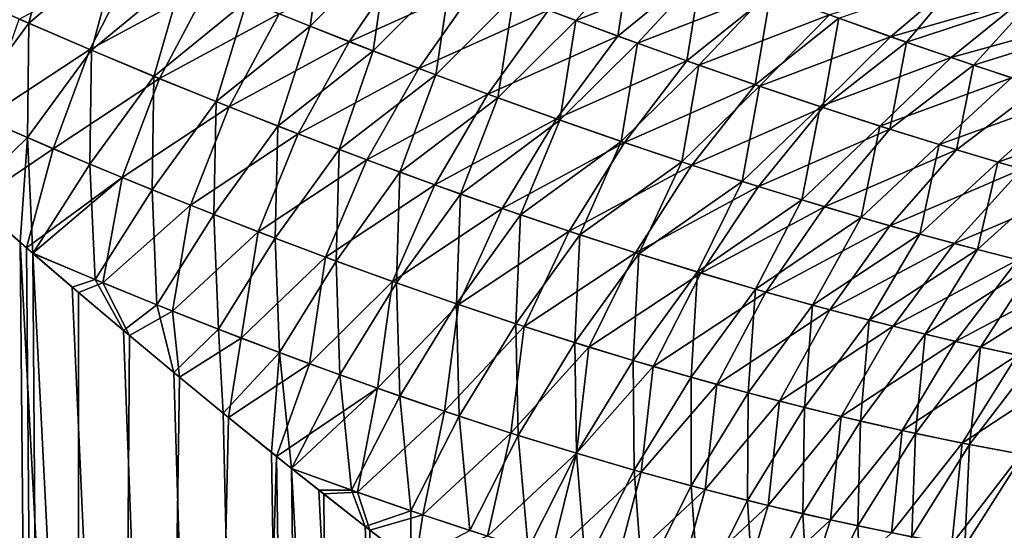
# Model space of a CAD drawing. Header units: millimetres. Extents: x -30 to 76, y -3 to 301.
# Tile 7 of 256: x 13.71 to 19.63, y 40.63 to 43.7. Entities that reach past the tile are written whole.
import ezdxf

# ---------------------------------------------------------------- set-up
doc = ezdxf.new("R2010")
doc.units = ezdxf.units.MM
doc.header["$LTSCALE"] = 81.481481
for name, color, linetype in [('15', 7, 'CONTINUOUS'), ('17', 7, 'CONTINUOUS'), ('3', 7, 'CONTINUOUS')]:
    doc.layers.add(name, color=color, linetype=linetype)

msp = doc.modelspace()

# ---------------------------------------------------------------- linework, layer by layer
at = {"layer": '15', "color": 7, "linetype": 'CONTINUOUS', "true_color": 0xaaaaaa}
for points in [[(17.3067, 43.5998, -18.4963), (16.8889, 43.7553, -18.7335), (17.3941, 44.1724, -18.8816), (17.3067, 43.5998, -18.4963)], [(17.8108, 44.0116, -18.656), (17.3067, 43.5998, -18.4963), (17.3941, 44.1724, -18.8816), (17.8108, 44.0116, -18.656)], [(14.128, 43.52, -19.7269), (13.7047, 43.7024, -19.9564), (14.4192, 44.0854, -19.7502), (14.128, 43.52, -19.7269)], [(14.8453, 43.9063, -19.5288), (14.128, 43.52, -19.7269), (14.4192, 44.0854, -19.7502), (14.8453, 43.9063, -19.5288)], [(15.6902, 43.566, -19.0697), (15.269, 43.7331, -19.3019), (16.0447, 44.0837, -19.1906), (15.6902, 43.566, -19.0697)], [(16.4681, 43.9166, -18.965), (15.6902, 43.566, -19.0697), (16.0447, 44.0837, -19.1906), (16.4681, 43.9166, -18.965)], [(17.7213, 43.4504, -18.2532), (17.3067, 43.5998, -18.4963), (17.8108, 44.0116, -18.656), (17.7213, 43.4504, -18.2532)], [(18.2247, 43.8564, -18.4242), (17.7213, 43.4504, -18.2532), (17.8108, 44.0116, -18.656), (18.2247, 43.8564, -18.4242)], [(19.0426, 43.5631, -17.9421), (18.6353, 43.7068, -18.1862), (19.378, 43.9631, -18.303), (19.0426, 43.5631, -17.9421)], [(19.7947, 43.8095, -18.0569), (19.0426, 43.5631, -17.9421), (19.378, 43.9631, -18.303), (19.7947, 43.8095, -18.0569)], [(14.5488, 43.3441, -19.4922), (14.128, 43.52, -19.7269), (14.8453, 43.9063, -19.5288), (14.5488, 43.3441, -19.4922)], [(15.269, 43.7331, -19.3019), (14.5488, 43.3441, -19.4922), (14.8453, 43.9063, -19.5288), (15.269, 43.7331, -19.3019)], [(16.1085, 43.4051, -18.8321), (15.6902, 43.566, -19.0697), (16.4681, 43.9166, -18.965), (16.1085, 43.4051, -18.8321)], [(16.8889, 43.7553, -18.7335), (16.1085, 43.4051, -18.8321), (16.4681, 43.9166, -18.965), (16.8889, 43.7553, -18.7335)], [(18.1325, 43.3072, -18.0042), (17.7213, 43.4504, -18.2532), (18.2247, 43.8564, -18.4242), (18.1325, 43.3072, -18.0042)], [(18.6353, 43.7068, -18.1862), (18.1325, 43.3072, -18.0042), (18.2247, 43.8564, -18.4242), (18.6353, 43.7068, -18.1862)], [(19.4461, 43.4254, -17.6917), (19.0426, 43.5631, -17.9421), (19.7947, 43.8095, -18.0569), (19.4461, 43.4254, -17.6917)], [(20.2076, 43.6621, -17.8036), (19.4461, 43.4254, -17.6917), (19.7947, 43.8095, -18.0569), (20.2076, 43.6621, -17.8036)], [(14.9671, 43.1747, -19.2524), (14.5488, 43.3441, -19.4922), (15.269, 43.7331, -19.3019), (14.9671, 43.1747, -19.2524)], [(15.6902, 43.566, -19.0697), (14.9671, 43.1747, -19.2524), (15.269, 43.7331, -19.3019), (15.6902, 43.566, -19.0697)], [(16.524, 43.2504, -18.5889), (16.1085, 43.4051, -18.8321), (16.8889, 43.7553, -18.7335), (16.524, 43.2504, -18.5889)], [(17.3067, 43.5998, -18.4963), (16.524, 43.2504, -18.5889), (16.8889, 43.7553, -18.7335), (17.3067, 43.5998, -18.4963)], [(14.128, 43.52, -19.7269), (13.4925, 43.1035, -19.9933), (13.7047, 43.7024, -19.9564), (14.128, 43.52, -19.7269)], [(18.54, 43.1705, -17.7494), (18.1325, 43.3072, -18.0042), (18.6353, 43.7068, -18.1862), (18.54, 43.1705, -17.7494)], [(19.0426, 43.5631, -17.9421), (18.54, 43.1705, -17.7494), (18.6353, 43.7068, -18.1862), (19.0426, 43.5631, -17.9421)], [(19.8457, 43.2942, -17.4351), (19.4461, 43.4254, -17.6917), (20.2076, 43.6621, -17.8036), (19.8457, 43.2942, -17.4351)], [(15.3825, 43.0118, -19.0074), (14.9671, 43.1747, -19.2524), (15.6902, 43.566, -19.0697), (15.3825, 43.0118, -19.0074)], [(16.1085, 43.4051, -18.8321), (15.3825, 43.0118, -19.0074), (15.6902, 43.566, -19.0697), (16.1085, 43.4051, -18.8321)], [(16.9363, 43.102, -18.3404), (16.524, 43.2504, -18.5889), (17.3067, 43.5998, -18.4963), (16.9363, 43.102, -18.3404)], [(17.7213, 43.4504, -18.2532), (16.9363, 43.102, -18.3404), (17.3067, 43.5998, -18.4963), (17.7213, 43.4504, -18.2532)], [(18.9436, 43.0403, -17.4888), (18.54, 43.1705, -17.7494), (19.0426, 43.5631, -17.9421), (18.9436, 43.0403, -17.4888)], [(19.4461, 43.4254, -17.6917), (18.9436, 43.0403, -17.4888), (19.0426, 43.5631, -17.9421), (19.4461, 43.4254, -17.6917)], [(13.9091, 42.9232, -19.7506), (13.4925, 43.1035, -19.9933), (14.128, 43.52, -19.7269), (13.9091, 42.9232, -19.7506)], [(14.5488, 43.3441, -19.4922), (13.9091, 42.9232, -19.7506), (14.128, 43.52, -19.7269), (14.5488, 43.3441, -19.4922)], [(17.3452, 42.96, -18.0863), (16.9363, 43.102, -18.3404), (17.7213, 43.4504, -18.2532), (17.3452, 42.96, -18.0863)], [(18.1325, 43.3072, -18.0042), (17.3452, 42.96, -18.0863), (17.7213, 43.4504, -18.2532), (18.1325, 43.3072, -18.0042)], [(15.795, 42.8555, -18.7572), (15.3825, 43.0118, -19.0074), (16.1085, 43.4051, -18.8321), (15.795, 42.8555, -18.7572)], [(16.524, 43.2504, -18.5889), (15.795, 42.8555, -18.7572), (16.1085, 43.4051, -18.8321), (16.524, 43.2504, -18.5889)], [(19.3429, 42.9169, -17.2223), (18.9436, 43.0403, -17.4888), (19.4461, 43.4254, -17.6917), (19.3429, 42.9169, -17.2223)], [(19.8457, 43.2942, -17.4351), (19.3429, 42.9169, -17.2223), (19.4461, 43.4254, -17.6917), (19.8457, 43.2942, -17.4351)], [(14.3231, 42.7498, -19.5028), (13.9091, 42.9232, -19.7506), (14.5488, 43.3441, -19.4922), (14.3231, 42.7498, -19.5028)], [(14.9671, 43.1747, -19.2524), (14.3231, 42.7498, -19.5028), (14.5488, 43.3441, -19.4922), (14.9671, 43.1747, -19.2524)], [(16.2044, 42.7058, -18.5018), (15.795, 42.8555, -18.7572), (16.524, 43.2504, -18.5889), (16.2044, 42.7058, -18.5018)], [(16.9363, 43.102, -18.3404), (16.2044, 42.7058, -18.5018), (16.524, 43.2504, -18.5889), (16.9363, 43.102, -18.3404)], [(17.7504, 42.8248, -17.8268), (17.3452, 42.96, -18.0863), (18.1325, 43.3072, -18.0042), (17.7504, 42.8248, -17.8268)], [(18.54, 43.1705, -17.7494), (17.7504, 42.8248, -17.8268), (18.1325, 43.3072, -18.0042), (18.54, 43.1705, -17.7494)], [(19.7376, 42.8007, -16.9499), (19.3429, 42.9169, -17.2223), (19.8457, 43.2942, -17.4351), (19.7376, 42.8007, -16.9499)], [(14.7342, 42.5833, -19.2501), (14.3231, 42.7498, -19.5028), (14.9671, 43.1747, -19.2524), (14.7342, 42.5833, -19.2501)], [(15.3825, 43.0118, -19.0074), (14.7342, 42.5833, -19.2501), (14.9671, 43.1747, -19.2524), (15.3825, 43.0118, -19.0074)], [(18.1518, 42.6963, -17.5618), (17.7504, 42.8248, -17.8268), (18.54, 43.1705, -17.7494), (18.1518, 42.6963, -17.5618)], [(18.9436, 43.0403, -17.4888), (18.1518, 42.6963, -17.5618), (18.54, 43.1705, -17.7494), (18.9436, 43.0403, -17.4888)], [(13.9091, 42.9232, -19.7506), (13.432, 42.6023, -20.0196), (13.4925, 43.1035, -19.9933), (13.9091, 42.9232, -19.7506)], [(16.6104, 42.5629, -18.2412), (16.2044, 42.7058, -18.5018), (16.9363, 43.102, -18.3404), (16.6104, 42.5629, -18.2412)], [(17.3452, 42.96, -18.0863), (16.6104, 42.5629, -18.2412), (16.9363, 43.102, -18.3404), (17.3452, 42.96, -18.0863)], [(18.5491, 42.5748, -17.2915), (18.1518, 42.6963, -17.5618), (18.9436, 43.0403, -17.4888), (18.5491, 42.5748, -17.2915)], [(19.3429, 42.9169, -17.2223), (18.5491, 42.5748, -17.2915), (18.9436, 43.0403, -17.4888), (19.3429, 42.9169, -17.2223)], [(15.1424, 42.4236, -18.9924), (14.7342, 42.5833, -19.2501), (15.3825, 43.0118, -19.0074), (15.1424, 42.4236, -18.9924)], [(15.795, 42.8555, -18.7572), (15.1424, 42.4236, -18.9924), (15.3825, 43.0118, -19.0074), (15.795, 42.8555, -18.7572)], [(17.0128, 42.4268, -17.9754), (16.6104, 42.5629, -18.2412), (17.3452, 42.96, -18.0863), (17.0128, 42.4268, -17.9754)], [(17.7504, 42.8248, -17.8268), (17.0128, 42.4268, -17.9754), (17.3452, 42.96, -18.0863), (17.7504, 42.8248, -17.8268)], [(13.7483, 42.3273, -19.8269), (13.432, 42.6023, -20.0196), (13.9091, 42.9232, -19.7506), (13.7483, 42.3273, -19.8269)], [(14.3231, 42.7498, -19.5028), (13.7483, 42.3273, -19.8269), (13.9091, 42.9232, -19.7506), (14.3231, 42.7498, -19.5028)], [(18.9418, 42.4606, -17.0158), (18.5491, 42.5748, -17.2915), (19.3429, 42.9169, -17.2223), (18.9418, 42.4606, -17.0158)], [(19.7376, 42.8007, -16.9499), (18.9418, 42.4606, -17.0158), (19.3429, 42.9169, -17.2223), (19.7376, 42.8007, -16.9499)], [(15.5474, 42.271, -18.7297), (15.1424, 42.4236, -18.9924), (15.795, 42.8555, -18.7572), (15.5474, 42.271, -18.7297)], [(16.2044, 42.7058, -18.5018), (15.5474, 42.271, -18.7297), (15.795, 42.8555, -18.7572), (16.2044, 42.7058, -18.5018)], [(17.4115, 42.2978, -17.7045), (17.0128, 42.4268, -17.9754), (17.7504, 42.8248, -17.8268), (17.4115, 42.2978, -17.7045)], [(18.1518, 42.6963, -17.5618), (17.4115, 42.2978, -17.7045), (17.7504, 42.8248, -17.8268), (18.1518, 42.6963, -17.5618)], [(19.3298, 42.3539, -16.7347), (18.9418, 42.4606, -17.0158), (19.7376, 42.8007, -16.9499), (19.3298, 42.3539, -16.7347)], [(20.1275, 42.6918, -16.6717), (19.3298, 42.3539, -16.7347), (19.7376, 42.8007, -16.9499), (20.1275, 42.6918, -16.6717)], [(13.7864, 42.2944, -19.8032), (13.7483, 42.3273, -19.8269), (14.3231, 42.7498, -19.5028), (13.7864, 42.2944, -19.8032)], [(14.2076, 42.1168, -19.5324), (13.7864, 42.2944, -19.8032), (14.3231, 42.7498, -19.5028), (14.2076, 42.1168, -19.5324)], [(14.7342, 42.5833, -19.2501), (14.2076, 42.1168, -19.5324), (14.3231, 42.7498, -19.5028), (14.7342, 42.5833, -19.2501)], [(15.9492, 42.1253, -18.462), (15.5474, 42.271, -18.7297), (16.2044, 42.7058, -18.5018), (15.9492, 42.1253, -18.462)], [(16.6104, 42.5629, -18.2412), (15.9492, 42.1253, -18.462), (16.2044, 42.7058, -18.5018), (16.6104, 42.5629, -18.2412)], [(17.806, 42.176, -17.4285), (17.4115, 42.2978, -17.7045), (18.1518, 42.6963, -17.5618), (17.806, 42.176, -17.4285)], [(18.5491, 42.5748, -17.2915), (17.806, 42.176, -17.4285), (18.1518, 42.6963, -17.5618), (18.5491, 42.5748, -17.2915)], [(19.7128, 42.2548, -16.4484), (19.3298, 42.3539, -16.7347), (20.1275, 42.6918, -16.6717), (19.7128, 42.2548, -16.4484)], [(14.6257, 41.9468, -19.2563), (14.2076, 42.1168, -19.5324), (14.7342, 42.5833, -19.2501), (14.6257, 41.9468, -19.2563)], [(15.1424, 42.4236, -18.9924), (14.6257, 41.9468, -19.2563), (14.7342, 42.5833, -19.2501), (15.1424, 42.4236, -18.9924)], [(16.3474, 41.9867, -18.1893), (15.9492, 42.1253, -18.462), (16.6104, 42.5629, -18.2412), (16.3474, 41.9867, -18.1893)], [(17.0128, 42.4268, -17.9754), (16.3474, 41.9867, -18.1893), (16.6104, 42.5629, -18.2412), (17.0128, 42.4268, -17.9754)], [(18.1963, 42.0616, -17.1475), (17.806, 42.176, -17.4285), (18.5491, 42.5748, -17.2915), (18.1963, 42.0616, -17.1475)], [(18.9418, 42.4606, -17.0158), (18.1963, 42.0616, -17.1475), (18.5491, 42.5748, -17.2915), (18.9418, 42.4606, -17.0158)], [(15.0404, 41.7845, -18.9748), (14.6257, 41.9468, -19.2563), (15.1424, 42.4236, -18.9924), (15.0404, 41.7845, -18.9748)], [(15.5474, 42.271, -18.7297), (15.0404, 41.7845, -18.9748), (15.1424, 42.4236, -18.9924), (15.5474, 42.271, -18.7297)], [(16.7419, 41.8553, -17.9117), (16.3474, 41.9867, -18.1893), (17.0128, 42.4268, -17.9754), (16.7419, 41.8553, -17.9117)], [(17.4115, 42.2978, -17.7045), (16.7419, 41.8553, -17.9117), (17.0128, 42.4268, -17.9754), (17.4115, 42.2978, -17.7045)], [(18.5819, 41.9549, -16.8615), (18.1963, 42.0616, -17.1475), (18.9418, 42.4606, -17.0158), (18.5819, 41.9549, -16.8615)], [(19.3298, 42.3539, -16.7347), (18.5819, 41.9549, -16.8615), (18.9418, 42.4606, -17.0158), (19.3298, 42.3539, -16.7347)], [(18.9626, 41.856, -16.5706), (18.5819, 41.9549, -16.8615), (19.3298, 42.3539, -16.7347), (18.9626, 41.856, -16.5706)], [(19.7128, 42.2548, -16.4484), (18.9626, 41.856, -16.5706), (19.3298, 42.3539, -16.7347), (19.7128, 42.2548, -16.4484)], [(14.0605, 42.0598, -19.6297), (13.7864, 42.2944, -19.8032), (14.2076, 42.1168, -19.5324), (14.0605, 42.0598, -19.6297)], [(15.4515, 41.63, -18.6882), (15.0404, 41.7845, -18.9748), (15.5474, 42.271, -18.7297), (15.4515, 41.63, -18.6882)], [(15.9492, 42.1253, -18.462), (15.4515, 41.63, -18.6882), (15.5474, 42.271, -18.7297), (15.9492, 42.1253, -18.462)], [(17.1325, 41.7314, -17.6292), (16.7419, 41.8553, -17.9117), (17.4115, 42.2978, -17.7045), (17.1325, 41.7314, -17.6292)], [(17.806, 42.176, -17.4285), (17.1325, 41.7314, -17.6292), (17.4115, 42.2978, -17.7045), (17.806, 42.176, -17.4285)], [(19.338, 41.765, -16.2749), (18.9626, 41.856, -16.5706), (19.7128, 42.2548, -16.4484), (19.338, 41.765, -16.2749)], [(20.0903, 42.1637, -16.1569), (19.338, 41.765, -16.2749), (19.7128, 42.2548, -16.4484), (20.0903, 42.1637, -16.1569)], [(15.859, 41.4834, -18.3963), (15.4515, 41.63, -18.6882), (15.9492, 42.1253, -18.462), (15.859, 41.4834, -18.3963)], [(16.3474, 41.9867, -18.1893), (15.859, 41.4834, -18.3963), (15.9492, 42.1253, -18.462), (16.3474, 41.9867, -18.1893)], [(17.5189, 41.6151, -17.3419), (17.1325, 41.7314, -17.6292), (17.806, 42.176, -17.4285), (17.5189, 41.6151, -17.3419)], [(18.1963, 42.0616, -17.1475), (17.5189, 41.6151, -17.3419), (17.806, 42.176, -17.4285), (18.1963, 42.0616, -17.1475)], [(19.7079, 41.6824, -15.9744), (19.338, 41.765, -16.2749), (20.0903, 42.1637, -16.1569), (19.7079, 41.6824, -15.9744)], [(14.3672, 41.8007, -19.4291), (14.0605, 42.0598, -19.6297), (14.2076, 42.1168, -19.5324), (14.3672, 41.8007, -19.4291)], [(14.6257, 41.9468, -19.2563), (14.3672, 41.8007, -19.4291), (14.2076, 42.1168, -19.5324), (14.6257, 41.9468, -19.2563)], [(17.9008, 41.5064, -17.0499), (17.5189, 41.6151, -17.3419), (18.1963, 42.0616, -17.1475), (17.9008, 41.5064, -17.0499)], [(18.5819, 41.9549, -16.8615), (17.9008, 41.5064, -17.0499), (18.1963, 42.0616, -17.1475), (18.5819, 41.9549, -16.8615)], [(14.6683, 41.55, -19.2252), (14.3672, 41.8007, -19.4291), (14.6257, 41.9468, -19.2563), (14.6683, 41.55, -19.2252)], [(15.0404, 41.7845, -18.9748), (14.6683, 41.55, -19.2252), (14.6257, 41.9468, -19.2563), (15.0404, 41.7845, -18.9748)], [(16.2624, 41.3449, -18.0992), (15.859, 41.4834, -18.3963), (16.3474, 41.9867, -18.1893), (16.2624, 41.3449, -18.0992)], [(16.7419, 41.8553, -17.9117), (16.2624, 41.3449, -18.0992), (16.3474, 41.9867, -18.1893), (16.7419, 41.8553, -17.9117)], [(18.278, 41.4058, -16.7532), (17.9008, 41.5064, -17.0499), (18.5819, 41.9549, -16.8615), (18.278, 41.4058, -16.7532)], [(18.9626, 41.856, -16.5706), (18.278, 41.4058, -16.7532), (18.5819, 41.9549, -16.8615), (18.9626, 41.856, -16.5706)], [(16.6617, 41.2145, -17.7971), (16.2624, 41.3449, -18.0992), (16.7419, 41.8553, -17.9117), (16.6617, 41.2145, -17.7971)], [(17.1325, 41.7314, -17.6292), (16.6617, 41.2145, -17.7971), (16.7419, 41.8553, -17.9117), (17.1325, 41.7314, -17.6292)], [(18.6501, 41.3132, -16.452), (18.278, 41.4058, -16.7532), (18.9626, 41.856, -16.5706), (18.6501, 41.3132, -16.452)], [(19.338, 41.765, -16.2749), (18.6501, 41.3132, -16.452), (18.9626, 41.856, -16.5706), (19.338, 41.765, -16.2749)], [(14.9636, 41.3078, -19.0184), (14.6683, 41.55, -19.2252), (15.0404, 41.7845, -18.9748), (14.9636, 41.3078, -19.0184)], [(15.4515, 41.63, -18.6882), (14.9636, 41.3078, -19.0184), (15.0404, 41.7845, -18.9748), (15.4515, 41.63, -18.6882)], [(17.0566, 41.0925, -17.4899), (16.6617, 41.2145, -17.7971), (17.1325, 41.7314, -17.6292), (17.0566, 41.0925, -17.4899)], [(17.5189, 41.6151, -17.3419), (17.0566, 41.0925, -17.4899), (17.1325, 41.7314, -17.6292), (17.5189, 41.6151, -17.3419)], [(19.0169, 41.229, -16.1463), (18.6501, 41.3132, -16.452), (19.338, 41.765, -16.2749), (19.0169, 41.229, -16.1463)], [(19.7079, 41.6824, -15.9744), (19.0169, 41.229, -16.1463), (19.338, 41.765, -16.2749), (19.7079, 41.6824, -15.9744)], [(19.378, 41.1534, -15.8363), (19.0169, 41.229, -16.1463), (19.7079, 41.6824, -15.9744), (19.378, 41.1534, -15.8363)], [(20.0719, 41.6082, -15.6694), (19.378, 41.1534, -15.8363), (19.7079, 41.6824, -15.9744), (20.0719, 41.6082, -15.6694)], [(15.253, 41.0741, -18.8089), (14.9636, 41.3078, -19.0184), (15.4515, 41.63, -18.6882), (15.253, 41.0741, -18.8089)], [(15.859, 41.4834, -18.3963), (15.253, 41.0741, -18.8089), (15.4515, 41.63, -18.6882), (15.859, 41.4834, -18.3963)], [(17.4466, 40.9791, -17.1778), (17.0566, 41.0925, -17.4899), (17.5189, 41.6151, -17.3419), (17.4466, 40.9791, -17.1778)], [(17.9008, 41.5064, -17.0499), (17.4466, 40.9791, -17.1778), (17.5189, 41.6151, -17.3419), (17.9008, 41.5064, -17.0499)], [(19.7332, 41.0865, -15.5221), (19.378, 41.1534, -15.8363), (20.0719, 41.6082, -15.6694), (19.7332, 41.0865, -15.5221)], [(15.3431, 41.0021, -18.7422), (15.253, 41.0741, -18.8089), (15.859, 41.4834, -18.3963), (15.3431, 41.0021, -18.7422)], [(15.7395, 40.8582, -18.4389), (15.3431, 41.0021, -18.7422), (15.859, 41.4834, -18.3963), (15.7395, 40.8582, -18.4389)], [(16.2624, 41.3449, -18.0992), (15.7395, 40.8582, -18.4389), (15.859, 41.4834, -18.3963), (16.2624, 41.3449, -18.0992)], [(17.8317, 40.8744, -16.8608), (17.4466, 40.9791, -17.1778), (17.9008, 41.5064, -17.0499), (17.8317, 40.8744, -16.8608)], [(18.278, 41.4058, -16.7532), (17.8317, 40.8744, -16.8608), (17.9008, 41.5064, -17.0499), (18.278, 41.4058, -16.7532)], [(18.2114, 40.7787, -16.5392), (17.8317, 40.8744, -16.8608), (18.278, 41.4058, -16.7532), (18.2114, 40.7787, -16.5392)], [(18.6501, 41.3132, -16.452), (18.2114, 40.7787, -16.5392), (18.278, 41.4058, -16.7532), (18.6501, 41.3132, -16.452)], [(16.1323, 40.7221, -18.1303), (15.7395, 40.8582, -18.4389), (16.2624, 41.3449, -18.0992), (16.1323, 40.7221, -18.1303)], [(16.6617, 41.2145, -17.7971), (16.1323, 40.7221, -18.1303), (16.2624, 41.3449, -18.0992), (16.6617, 41.2145, -17.7971)], [(18.5855, 40.6921, -16.213), (18.2114, 40.7787, -16.5392), (18.6501, 41.3132, -16.452), (18.5855, 40.6921, -16.213)], [(19.0169, 41.229, -16.1463), (18.5855, 40.6921, -16.213), (18.6501, 41.3132, -16.452), (19.0169, 41.229, -16.1463)], [(16.5208, 40.5944, -17.8167), (16.1323, 40.7221, -18.1303), (16.6617, 41.2145, -17.7971), (16.5208, 40.5944, -17.8167)], [(17.0566, 41.0925, -17.4899), (16.5208, 40.5944, -17.8167), (16.6617, 41.2145, -17.7971), (17.0566, 41.0925, -17.4899)], [(18.9535, 40.615, -15.8824), (18.5855, 40.6921, -16.213), (19.0169, 41.229, -16.1463), (18.9535, 40.615, -15.8824)], [(19.378, 41.1534, -15.8363), (18.9535, 40.615, -15.8824), (19.0169, 41.229, -16.1463), (19.378, 41.1534, -15.8363)], [(19.3153, 40.5474, -15.5475), (18.9535, 40.615, -15.8824), (19.378, 41.1534, -15.8363), (19.3153, 40.5474, -15.5475)], [(19.7332, 41.0865, -15.5221), (19.3153, 40.5474, -15.5475), (19.378, 41.1534, -15.8363), (19.7332, 41.0865, -15.5221)], [(16.9048, 40.4754, -17.4982), (16.5208, 40.5944, -17.8167), (17.0566, 41.0925, -17.4899), (16.9048, 40.4754, -17.4982)], [(17.4466, 40.9791, -17.1778), (16.9048, 40.4754, -17.4982), (17.0566, 41.0925, -17.4899), (17.4466, 40.9791, -17.1778)], [(19.6704, 40.4897, -15.2086), (19.3153, 40.5474, -15.5475), (19.7332, 41.0865, -15.5221), (19.6704, 40.4897, -15.2086)], [(15.5366, 40.8487, -18.5968), (15.3431, 41.0021, -18.7422), (15.7395, 40.8582, -18.4389), (15.5366, 40.8487, -18.5968)], [(17.2841, 40.3651, -17.175), (16.9048, 40.4754, -17.4982), (17.4466, 40.9791, -17.1778), (17.2841, 40.3651, -17.175)], [(17.8317, 40.8744, -16.8608), (17.2841, 40.3651, -17.175), (17.4466, 40.9791, -17.1778), (17.8317, 40.8744, -16.8608)], [(15.8143, 40.6314, -18.3825), (15.5366, 40.8487, -18.5968), (15.7395, 40.8582, -18.4389), (15.8143, 40.6314, -18.3825)], [(16.1323, 40.7221, -18.1303), (15.8143, 40.6314, -18.3825), (15.7395, 40.8582, -18.4389), (16.1323, 40.7221, -18.1303)], [(17.6582, 40.2638, -16.8471), (17.2841, 40.3651, -17.175), (17.8317, 40.8744, -16.8608), (17.6582, 40.2638, -16.8471)], [(18.2114, 40.7787, -16.5392), (17.6582, 40.2638, -16.8471), (17.8317, 40.8744, -16.8608), (18.2114, 40.7787, -16.5392)], [(18.0271, 40.1716, -16.5147), (17.6582, 40.2638, -16.8471), (18.2114, 40.7787, -16.5392), (18.0271, 40.1716, -16.5147)], [(18.5855, 40.6921, -16.213), (18.0271, 40.1716, -16.5147), (18.2114, 40.7787, -16.5392), (18.5855, 40.6921, -16.213)], [(16.0862, 40.4223, -18.1659), (15.8143, 40.6314, -18.3825), (16.1323, 40.7221, -18.1303), (16.0862, 40.4223, -18.1659)], [(16.5208, 40.5944, -17.8167), (16.0862, 40.4223, -18.1659), (16.1323, 40.7221, -18.1303), (16.5208, 40.5944, -17.8167)], [(18.3902, 40.0888, -16.178), (18.0271, 40.1716, -16.5147), (18.5855, 40.6921, -16.213), (18.3902, 40.0888, -16.178)], [(18.9535, 40.615, -15.8824), (18.3902, 40.0888, -16.178), (18.5855, 40.6921, -16.213), (18.9535, 40.615, -15.8824)]]:
    msp.add_3dface(points, dxfattribs=at)
at = {"layer": '17', "color": 7, "linetype": 'CONTINUOUS', "true_color": 0xaaaaaa}
for points in [[(13.7621, 43.6774, 19.9257), (13.9177, 44.3029, 20.0026), (13.3829, 43.8448, 20.1266), (13.7621, 43.6774, 19.9257)], [(14.3046, 44.1345, 19.8087), (13.9177, 44.3029, 20.0026), (13.7621, 43.6774, 19.9257), (14.3046, 44.1345, 19.8087)], [(15.4543, 43.659, 19.2006), (15.5445, 44.287, 19.4482), (15.073, 43.8126, 19.4077), (15.4543, 43.659, 19.2006)], [(15.9246, 44.1319, 19.2533), (15.5445, 44.287, 19.4482), (15.4543, 43.659, 19.2006), (15.9246, 44.1319, 19.2533)], [(17.0528, 43.6937, 18.6413), (17.46, 44.1467, 18.8464), (16.6789, 43.8351, 18.8499), (17.0528, 43.6937, 18.6413)], [(17.8356, 44.0022, 18.6423), (17.46, 44.1467, 18.8464), (17.0528, 43.6937, 18.6413), (17.8356, 44.0022, 18.6423)], [(14.1394, 43.5152, 19.7206), (14.3046, 44.1345, 19.8087), (13.7621, 43.6774, 19.9257), (14.1394, 43.5152, 19.7206)], [(14.6897, 43.9711, 19.6104), (14.3046, 44.1345, 19.8087), (14.1394, 43.5152, 19.7206), (14.6897, 43.9711, 19.6104)], [(15.8334, 43.5104, 18.9892), (15.9246, 44.1319, 19.2533), (15.4543, 43.659, 19.2006), (15.8334, 43.5104, 18.9892)], [(16.3028, 43.9812, 19.0539), (15.9246, 44.1319, 19.2533), (15.8334, 43.5104, 18.9892), (16.3028, 43.9812, 19.0539)], [(14.5149, 43.3581, 19.5114), (14.6897, 43.9711, 19.6104), (14.1394, 43.5152, 19.7206), (14.5149, 43.3581, 19.5114)], [(15.073, 43.8126, 19.4077), (14.6897, 43.9711, 19.6104), (14.5149, 43.3581, 19.5114), (15.073, 43.8126, 19.4077)], [(16.2102, 43.3667, 18.7732), (16.3028, 43.9812, 19.0539), (15.8334, 43.5104, 18.9892), (16.2102, 43.3667, 18.7732)], [(16.6789, 43.8351, 18.8499), (16.3028, 43.9812, 19.0539), (16.2102, 43.3667, 18.7732), (16.6789, 43.8351, 18.8499)], [(17.4243, 43.5569, 18.4281), (17.8356, 44.0022, 18.6423), (17.0528, 43.6937, 18.6413), (17.4243, 43.5569, 18.4281)], [(18.2088, 43.8622, 18.4332), (17.8356, 44.0022, 18.6423), (17.4243, 43.5569, 18.4281), (18.2088, 43.8622, 18.4332)], [(18.9474, 43.5962, 17.9999), (19.378, 43.9631, 18.303), (18.5795, 43.7268, 18.2191), (18.9474, 43.5962, 17.9999)], [(19.7485, 43.8263, 18.0846), (19.378, 43.9631, 18.303), (18.9474, 43.5962, 17.9999), (19.7485, 43.8263, 18.0846)], [(13.7621, 43.6774, 19.9257), (13.3829, 43.8448, 20.1266), (13.3748, 43.1554, 20.0607), (13.7621, 43.6774, 19.9257)], [(17.7931, 43.425, 18.2102), (18.2088, 43.8622, 18.4332), (17.4243, 43.5569, 18.4281), (17.7931, 43.425, 18.2102)], [(18.5795, 43.7268, 18.2191), (18.2088, 43.8622, 18.4332), (17.7931, 43.425, 18.2102), (18.5795, 43.7268, 18.2191)], [(14.8882, 43.2062, 19.2981), (15.073, 43.8126, 19.4077), (14.5149, 43.3581, 19.5114), (14.8882, 43.2062, 19.2981)], [(15.4543, 43.659, 19.2006), (15.073, 43.8126, 19.4077), (14.8882, 43.2062, 19.2981), (15.4543, 43.659, 19.2006)], [(16.5846, 43.2282, 18.5529), (16.6789, 43.8351, 18.8499), (16.2102, 43.3667, 18.7732), (16.5846, 43.2282, 18.5529)], [(17.0528, 43.6937, 18.6413), (16.6789, 43.8351, 18.8499), (16.5846, 43.2282, 18.5529), (17.0528, 43.6937, 18.6413)], [(19.3123, 43.4705, 17.7757), (19.7485, 43.8263, 18.0846), (18.9474, 43.5962, 17.9999), (19.3123, 43.4705, 17.7757)], [(20.1161, 43.6943, 17.8605), (19.7485, 43.8263, 18.0846), (19.3123, 43.4705, 17.7757), (20.1161, 43.6943, 17.8605)], [(18.1593, 43.2981, 17.9877), (18.5795, 43.7268, 18.2191), (17.7931, 43.425, 18.2102), (18.1593, 43.2981, 17.9877)], [(18.9474, 43.5962, 17.9999), (18.5795, 43.7268, 18.2191), (18.1593, 43.2981, 17.9877), (18.9474, 43.5962, 17.9999)], [(13.7532, 42.99, 19.8422), (13.7621, 43.6774, 19.9257), (13.3748, 43.1554, 20.0607), (13.7532, 42.99, 19.8422)], [(14.1394, 43.5152, 19.7206), (13.7621, 43.6774, 19.9257), (13.7532, 42.99, 19.8422), (14.1394, 43.5152, 19.7206)], [(16.9563, 43.0949, 18.328), (17.0528, 43.6937, 18.6413), (16.5846, 43.2282, 18.5529), (16.9563, 43.0949, 18.328)], [(17.4243, 43.5569, 18.4281), (17.0528, 43.6937, 18.6413), (16.9563, 43.0949, 18.328), (17.4243, 43.5569, 18.4281)], [(19.6741, 43.3499, 17.5463), (20.1161, 43.6943, 17.8605), (19.3123, 43.4705, 17.7757), (19.6741, 43.3499, 17.5463)], [(15.2594, 43.0595, 19.0807), (15.4543, 43.659, 19.2006), (14.8882, 43.2062, 19.2981), (15.2594, 43.0595, 19.0807)], [(15.8334, 43.5104, 18.9892), (15.4543, 43.659, 19.2006), (15.2594, 43.0595, 19.0807), (15.8334, 43.5104, 18.9892)], [(17.3254, 42.9668, 18.0988), (17.4243, 43.5569, 18.4281), (16.9563, 43.0949, 18.328), (17.3254, 42.9668, 18.0988)], [(17.7931, 43.425, 18.2102), (17.4243, 43.5569, 18.4281), (17.3254, 42.9668, 18.0988), (17.7931, 43.425, 18.2102)], [(18.5225, 43.1762, 17.7605), (18.9474, 43.5962, 17.9999), (18.1593, 43.2981, 17.9877), (18.5225, 43.1762, 17.7605)], [(19.3123, 43.4705, 17.7757), (18.9474, 43.5962, 17.9999), (18.5225, 43.1762, 17.7605), (19.3123, 43.4705, 17.7757)], [(14.1294, 42.8302, 19.6196), (14.1394, 43.5152, 19.7206), (13.7532, 42.99, 19.8422), (14.1294, 42.8302, 19.6196)], [(14.5149, 43.3581, 19.5114), (14.1394, 43.5152, 19.7206), (14.1294, 42.8302, 19.6196), (14.5149, 43.3581, 19.5114)], [(15.6283, 42.918, 18.8592), (15.8334, 43.5104, 18.9892), (15.2594, 43.0595, 19.0807), (15.6283, 42.918, 18.8592)], [(16.2102, 43.3667, 18.7732), (15.8334, 43.5104, 18.9892), (15.6283, 42.918, 18.8592), (16.2102, 43.3667, 18.7732)], [(18.8825, 43.0596, 17.5287), (19.3123, 43.4705, 17.7757), (18.5225, 43.1762, 17.7605), (18.8825, 43.0596, 17.5287)], [(19.6741, 43.3499, 17.5463), (19.3123, 43.4705, 17.7757), (18.8825, 43.0596, 17.5287), (19.6741, 43.3499, 17.5463)], [(17.6914, 42.8441, 17.865), (17.7931, 43.425, 18.2102), (17.3254, 42.9668, 18.0988), (17.6914, 42.8441, 17.865)], [(18.1593, 43.2981, 17.9877), (17.7931, 43.425, 18.2102), (17.6914, 42.8441, 17.865), (18.1593, 43.2981, 17.9877)], [(14.5033, 42.6761, 19.3929), (14.5149, 43.3581, 19.5114), (14.1294, 42.8302, 19.6196), (14.5033, 42.6761, 19.3929)], [(14.8882, 43.2062, 19.2981), (14.5149, 43.3581, 19.5114), (14.5033, 42.6761, 19.3929), (14.8882, 43.2062, 19.2981)], [(15.9947, 42.7818, 18.6335), (16.2102, 43.3667, 18.7732), (15.6283, 42.918, 18.8592), (15.9947, 42.7818, 18.6335)], [(16.5846, 43.2282, 18.5529), (16.2102, 43.3667, 18.7732), (15.9947, 42.7818, 18.6335), (16.5846, 43.2282, 18.5529)], [(19.2392, 42.9484, 17.2923), (19.6741, 43.3499, 17.5463), (18.8825, 43.0596, 17.5287), (19.2392, 42.9484, 17.2923)], [(20.0325, 43.2346, 17.3119), (19.6741, 43.3499, 17.5463), (19.2392, 42.9484, 17.2923), (20.0325, 43.2346, 17.3119)], [(18.0544, 42.727, 17.6269), (18.1593, 43.2981, 17.9877), (17.6914, 42.8441, 17.865), (18.0544, 42.727, 17.6269)], [(18.5225, 43.1762, 17.7605), (18.1593, 43.2981, 17.9877), (18.0544, 42.727, 17.6269), (18.5225, 43.1762, 17.7605)], [(14.8749, 42.5276, 19.1621), (14.8882, 43.2062, 19.2981), (14.5033, 42.6761, 19.3929), (14.8749, 42.5276, 19.1621)], [(15.2594, 43.0595, 19.0807), (14.8882, 43.2062, 19.2981), (14.8749, 42.5276, 19.1621), (15.2594, 43.0595, 19.0807)], [(16.3585, 42.6509, 18.4037), (16.5846, 43.2282, 18.5529), (15.9947, 42.7818, 18.6335), (16.3585, 42.6509, 18.4037)], [(16.9563, 43.0949, 18.328), (16.5846, 43.2282, 18.5529), (16.3585, 42.6509, 18.4037), (16.9563, 43.0949, 18.328)], [(19.5924, 42.8428, 17.0512), (20.0325, 43.2346, 17.3119), (19.2392, 42.9484, 17.2923), (19.5924, 42.8428, 17.0512)], [(20.3873, 43.1247, 17.0724), (20.0325, 43.2346, 17.3119), (19.5924, 42.8428, 17.0512), (20.3873, 43.1247, 17.0724)], [(13.3911, 42.6382, 20.044), (13.7532, 42.99, 19.8422), (13.3748, 43.1554, 20.0607), (13.3911, 42.6382, 20.044)], [(18.414, 42.6155, 17.3843), (18.5225, 43.1762, 17.7605), (18.0544, 42.727, 17.6269), (18.414, 42.6155, 17.3843)], [(18.8825, 43.0596, 17.5287), (18.5225, 43.1762, 17.7605), (18.414, 42.6155, 17.3843), (18.8825, 43.0596, 17.5287)], [(16.7196, 42.5254, 18.1698), (16.9563, 43.0949, 18.328), (16.3585, 42.6509, 18.4037), (16.7196, 42.5254, 18.1698)], [(17.3254, 42.9668, 18.0988), (16.9563, 43.0949, 18.328), (16.7196, 42.5254, 18.1698), (17.3254, 42.9668, 18.0988)], [(19.9417, 42.7429, 16.8054), (20.3873, 43.1247, 17.0724), (19.5924, 42.8428, 17.0512), (19.9417, 42.7429, 16.8054)], [(15.244, 42.3848, 18.9272), (15.2594, 43.0595, 19.0807), (14.8749, 42.5276, 19.1621), (15.244, 42.3848, 18.9272)], [(15.6283, 42.918, 18.8592), (15.2594, 43.0595, 19.0807), (15.244, 42.3848, 18.9272), (15.6283, 42.918, 18.8592)], [(18.77, 42.5098, 17.1374), (18.8825, 43.0596, 17.5287), (18.414, 42.6155, 17.3843), (18.77, 42.5098, 17.1374)], [(19.2392, 42.9484, 17.2923), (18.8825, 43.0596, 17.5287), (18.77, 42.5098, 17.1374), (19.2392, 42.9484, 17.2923)], [(13.3911, 42.6382, 20.044), (13.7092, 42.3611, 19.8511), (13.7532, 42.99, 19.8422), (13.3911, 42.6382, 20.044)], [(13.7092, 42.3611, 19.8511), (13.7866, 42.2942, 19.8031), (13.7532, 42.99, 19.8422), (13.7092, 42.3611, 19.8511)], [(13.7866, 42.2942, 19.8031), (14.1294, 42.8302, 19.6196), (13.7532, 42.99, 19.8422), (13.7866, 42.2942, 19.8031)], [(17.0778, 42.4054, 17.9318), (17.3254, 42.9668, 18.0988), (16.7196, 42.5254, 18.1698), (17.0778, 42.4054, 17.9318)], [(17.6914, 42.8441, 17.865), (17.3254, 42.9668, 18.0988), (17.0778, 42.4054, 17.9318), (17.6914, 42.8441, 17.865)], [(15.6105, 42.2477, 18.6882), (15.6283, 42.918, 18.8592), (15.244, 42.3848, 18.9272), (15.6105, 42.2477, 18.6882)], [(15.9947, 42.7818, 18.6335), (15.6283, 42.918, 18.8592), (15.6105, 42.2477, 18.6882), (15.9947, 42.7818, 18.6335)], [(19.1223, 42.4102, 16.8861), (19.2392, 42.9484, 17.2923), (18.77, 42.5098, 17.1374), (19.1223, 42.4102, 16.8861)], [(19.5924, 42.8428, 17.0512), (19.2392, 42.9484, 17.2923), (19.1223, 42.4102, 16.8861), (19.5924, 42.8428, 17.0512)], [(17.433, 42.291, 17.6897), (17.6914, 42.8441, 17.865), (17.0778, 42.4054, 17.9318), (17.433, 42.291, 17.6897)], [(18.0544, 42.727, 17.6269), (17.6914, 42.8441, 17.865), (17.433, 42.291, 17.6897), (18.0544, 42.727, 17.6269)], [(19.4706, 42.3167, 16.6306), (19.5924, 42.8428, 17.0512), (19.1223, 42.4102, 16.8861), (19.4706, 42.3167, 16.6306)], [(19.9417, 42.7429, 16.8054), (19.5924, 42.8428, 17.0512), (19.4706, 42.3167, 16.6306), (19.9417, 42.7429, 16.8054)], [(14.1294, 42.8302, 19.6196), (13.7866, 42.2942, 19.8031), (14.1609, 42.1362, 19.5627), (14.1294, 42.8302, 19.6196)], [(14.5033, 42.6761, 19.3929), (14.1294, 42.8302, 19.6196), (14.1609, 42.1362, 19.5627), (14.5033, 42.6761, 19.3929)], [(15.9742, 42.1164, 18.4451), (15.9947, 42.7818, 18.6335), (15.6105, 42.2477, 18.6882), (15.9742, 42.1164, 18.4451)], [(16.3585, 42.6509, 18.4037), (15.9947, 42.7818, 18.6335), (15.9742, 42.1164, 18.4451), (16.3585, 42.6509, 18.4037)], [(17.7849, 42.1824, 17.4435), (18.0544, 42.727, 17.6269), (17.433, 42.291, 17.6897), (17.7849, 42.1824, 17.4435)], [(18.414, 42.6155, 17.3843), (18.0544, 42.727, 17.6269), (17.7849, 42.1824, 17.4435), (18.414, 42.6155, 17.3843)], [(19.8147, 42.2295, 16.3707), (19.9417, 42.7429, 16.8054), (19.4706, 42.3167, 16.6306), (19.8147, 42.2295, 16.3707)], [(14.5331, 41.9839, 19.3181), (14.5033, 42.6761, 19.3929), (14.1609, 42.1362, 19.5627), (14.5331, 41.9839, 19.3181)], [(14.8749, 42.5276, 19.1621), (14.5033, 42.6761, 19.3929), (14.5331, 41.9839, 19.3181), (14.8749, 42.5276, 19.1621)], [(16.3351, 41.9909, 18.1979), (16.3585, 42.6509, 18.4037), (15.9742, 42.1164, 18.4451), (16.3351, 41.9909, 18.1979)], [(16.7196, 42.5254, 18.1698), (16.3585, 42.6509, 18.4037), (16.3351, 41.9909, 18.1979), (16.7196, 42.5254, 18.1698)], [(18.1334, 42.0797, 17.1933), (18.414, 42.6155, 17.3843), (17.7849, 42.1824, 17.4435), (18.1334, 42.0797, 17.1933)], [(18.77, 42.5098, 17.1374), (18.414, 42.6155, 17.3843), (18.1334, 42.0797, 17.1933), (18.77, 42.5098, 17.1374)], [(14.9026, 41.8377, 19.0692), (14.8749, 42.5276, 19.1621), (14.5331, 41.9839, 19.3181), (14.9026, 41.8377, 19.0692)], [(15.244, 42.3848, 18.9272), (14.8749, 42.5276, 19.1621), (14.9026, 41.8377, 19.0692), (15.244, 42.3848, 18.9272)], [(16.6929, 41.8713, 17.9466), (16.7196, 42.5254, 18.1698), (16.3351, 41.9909, 18.1979), (16.6929, 41.8713, 17.9466)], [(17.0778, 42.4054, 17.9318), (16.7196, 42.5254, 18.1698), (16.6929, 41.8713, 17.9466), (17.0778, 42.4054, 17.9318)], [(18.4782, 41.9829, 16.9392), (18.77, 42.5098, 17.1374), (18.1334, 42.0797, 17.1933), (18.4782, 41.9829, 16.9392)], [(19.1223, 42.4102, 16.8861), (18.77, 42.5098, 17.1374), (18.4782, 41.9829, 16.9392), (19.1223, 42.4102, 16.8861)], [(15.2693, 41.6976, 18.8162), (15.244, 42.3848, 18.9272), (14.9026, 41.8377, 19.0692), (15.2693, 41.6976, 18.8162)], [(15.6105, 42.2477, 18.6882), (15.244, 42.3848, 18.9272), (15.2693, 41.6976, 18.8162), (15.6105, 42.2477, 18.6882)], [(17.0475, 41.7579, 17.6913), (17.0778, 42.4054, 17.9318), (16.6929, 41.8713, 17.9466), (17.0475, 41.7579, 17.6913)], [(17.433, 42.291, 17.6897), (17.0778, 42.4054, 17.9318), (17.0475, 41.7579, 17.6913), (17.433, 42.291, 17.6897)], [(18.8192, 41.8924, 16.6812), (19.1223, 42.4102, 16.8861), (18.4782, 41.9829, 16.9392), (18.8192, 41.8924, 16.6812)], [(19.4706, 42.3167, 16.6306), (19.1223, 42.4102, 16.8861), (18.8192, 41.8924, 16.6812), (19.4706, 42.3167, 16.6306)], [(19.1561, 41.8082, 16.4193), (19.4706, 42.3167, 16.6306), (18.8192, 41.8924, 16.6812), (19.1561, 41.8082, 16.4193)], [(19.8147, 42.2295, 16.3707), (19.4706, 42.3167, 16.6306), (19.1561, 41.8082, 16.4193), (19.8147, 42.2295, 16.3707)], [(13.7866, 42.2942, 19.8031), (14.023, 42.0917, 19.6538), (14.1609, 42.1362, 19.5627), (13.7866, 42.2942, 19.8031)], [(15.6332, 41.5638, 18.559), (15.6105, 42.2477, 18.6882), (15.2693, 41.6976, 18.8162), (15.6332, 41.5638, 18.559)], [(15.9742, 42.1164, 18.4451), (15.6105, 42.2477, 18.6882), (15.6332, 41.5638, 18.559), (15.9742, 42.1164, 18.4451)], [(17.3987, 41.6506, 17.4321), (17.433, 42.291, 17.6897), (17.0475, 41.7579, 17.6913), (17.3987, 41.6506, 17.4321)], [(17.7849, 42.1824, 17.4435), (17.433, 42.291, 17.6897), (17.3987, 41.6506, 17.4321), (17.7849, 42.1824, 17.4435)], [(19.4888, 41.7305, 16.1536), (19.8147, 42.2295, 16.3707), (19.1561, 41.8082, 16.4193), (19.4888, 41.7305, 16.1536)], [(20.1543, 42.1489, 16.1066), (19.8147, 42.2295, 16.3707), (19.4888, 41.7305, 16.1536), (20.1543, 42.1489, 16.1066)], [(14.023, 42.0917, 19.6538), (14.3313, 41.8308, 19.453), (14.1609, 42.1362, 19.5627), (14.023, 42.0917, 19.6538)], [(14.3313, 41.8308, 19.453), (14.5331, 41.9839, 19.3181), (14.1609, 42.1362, 19.5627), (14.3313, 41.8308, 19.453)], [(17.7463, 41.5496, 17.169), (17.7849, 42.1824, 17.4435), (17.3987, 41.6506, 17.4321), (17.7463, 41.5496, 17.169)], [(18.1334, 42.0797, 17.1933), (17.7849, 42.1824, 17.4435), (17.7463, 41.5496, 17.169), (18.1334, 42.0797, 17.1933)], [(19.8169, 41.6594, 15.8842), (20.1543, 42.1489, 16.1066), (19.4888, 41.7305, 16.1536), (19.8169, 41.6594, 15.8842)], [(15.994, 41.4363, 18.2978), (15.9742, 42.1164, 18.4451), (15.6332, 41.5638, 18.559), (15.994, 41.4363, 18.2978)], [(16.3351, 41.9909, 18.1979), (15.9742, 42.1164, 18.4451), (15.994, 41.4363, 18.2978), (16.3351, 41.9909, 18.1979)], [(18.09, 41.4551, 16.9021), (18.1334, 42.0797, 17.1933), (17.7463, 41.5496, 17.169), (18.09, 41.4551, 16.9021)], [(18.4782, 41.9829, 16.9392), (18.1334, 42.0797, 17.1933), (18.09, 41.4551, 16.9021), (18.4782, 41.9829, 16.9392)], [(14.3313, 41.8308, 19.453), (14.634, 41.5784, 19.2488), (14.5331, 41.9839, 19.3181), (14.3313, 41.8308, 19.453)], [(14.634, 41.5784, 19.2488), (14.9026, 41.8377, 19.0692), (14.5331, 41.9839, 19.3181), (14.634, 41.5784, 19.2488)], [(16.3516, 41.3151, 18.0325), (16.3351, 41.9909, 18.1979), (15.994, 41.4363, 18.2978), (16.3516, 41.3151, 18.0325)], [(16.6929, 41.8713, 17.9466), (16.3351, 41.9909, 18.1979), (16.3516, 41.3151, 18.0325), (16.6929, 41.8713, 17.9466)], [(18.4298, 41.3672, 16.6313), (18.4782, 41.9829, 16.9392), (18.09, 41.4551, 16.9021), (18.4298, 41.3672, 16.6313)], [(18.8192, 41.8924, 16.6812), (18.4782, 41.9829, 16.9392), (18.4298, 41.3672, 16.6313), (18.8192, 41.8924, 16.6812)], [(18.7654, 41.286, 16.3569), (18.8192, 41.8924, 16.6812), (18.4298, 41.3672, 16.6313), (18.7654, 41.286, 16.3569)], [(19.1561, 41.8082, 16.4193), (18.8192, 41.8924, 16.6812), (18.7654, 41.286, 16.3569), (19.1561, 41.8082, 16.4193)], [(14.634, 41.5784, 19.2488), (14.9309, 41.3344, 19.0416), (14.9026, 41.8377, 19.0692), (14.634, 41.5784, 19.2488)], [(14.9309, 41.3344, 19.0416), (15.2693, 41.6976, 18.8162), (14.9026, 41.8377, 19.0692), (14.9309, 41.3344, 19.0416)], [(16.7059, 41.2005, 17.7631), (16.6929, 41.8713, 17.9466), (16.3516, 41.3151, 18.0325), (16.7059, 41.2005, 17.7631)], [(17.0475, 41.7579, 17.6913), (16.6929, 41.8713, 17.9466), (16.7059, 41.2005, 17.7631), (17.0475, 41.7579, 17.6913)], [(19.0964, 41.2117, 16.0788), (19.1561, 41.8082, 16.4193), (18.7654, 41.286, 16.3569), (19.0964, 41.2117, 16.0788)], [(19.4888, 41.7305, 16.1536), (19.1561, 41.8082, 16.4193), (19.0964, 41.2117, 16.0788), (19.4888, 41.7305, 16.1536)], [(17.0566, 41.0925, 17.4898), (17.0475, 41.7579, 17.6913), (16.7059, 41.2005, 17.7631), (17.0566, 41.0925, 17.4898)], [(17.3987, 41.6506, 17.4321), (17.0475, 41.7579, 17.6913), (17.0566, 41.0925, 17.4898), (17.3987, 41.6506, 17.4321)], [(19.4228, 41.1445, 15.7972), (19.4888, 41.7305, 16.1536), (19.0964, 41.2117, 16.0788), (19.4228, 41.1445, 15.7972)], [(19.8169, 41.6594, 15.8842), (19.4888, 41.7305, 16.1536), (19.4228, 41.1445, 15.7972), (19.8169, 41.6594, 15.8842)], [(14.9309, 41.3344, 19.0416), (15.222, 41.099, 18.8317), (15.2693, 41.6976, 18.8162), (14.9309, 41.3344, 19.0416)], [(15.222, 41.099, 18.8317), (15.3433, 41.002, 18.7421), (15.2693, 41.6976, 18.8162), (15.222, 41.099, 18.8317)], [(15.3433, 41.002, 18.7421), (15.6332, 41.5638, 18.559), (15.2693, 41.6976, 18.8162), (15.3433, 41.002, 18.7421)], [(17.4036, 40.9912, 17.2126), (17.3987, 41.6506, 17.4321), (17.0566, 41.0925, 17.4898), (17.4036, 40.9912, 17.2126)], [(17.7463, 41.5496, 17.169), (17.3987, 41.6506, 17.4321), (17.4036, 40.9912, 17.2126), (17.7463, 41.5496, 17.169)], [(19.7443, 41.0845, 15.5122), (19.8169, 41.6594, 15.8842), (19.4228, 41.1445, 15.7972), (19.7443, 41.0845, 15.5122)], [(15.6332, 41.5638, 18.559), (15.3433, 41.002, 18.7421), (15.7036, 40.8709, 18.4667), (15.6332, 41.5638, 18.559)], [(15.994, 41.4363, 18.2978), (15.6332, 41.5638, 18.559), (15.7036, 40.8709, 18.4667), (15.994, 41.4363, 18.2978)], [(17.7466, 40.8969, 16.9316), (17.7463, 41.5496, 17.169), (17.4036, 40.9912, 17.2126), (17.7466, 40.8969, 16.9316)], [(18.09, 41.4551, 16.9021), (17.7463, 41.5496, 17.169), (17.7466, 40.8969, 16.9316), (18.09, 41.4551, 16.9021)], [(16.0612, 40.7462, 18.1867), (15.994, 41.4363, 18.2978), (15.7036, 40.8709, 18.4667), (16.0612, 40.7462, 18.1867)], [(16.3516, 41.3151, 18.0325), (15.994, 41.4363, 18.2978), (16.0612, 40.7462, 18.1867), (16.3516, 41.3151, 18.0325)], [(18.0855, 40.8096, 16.6469), (18.09, 41.4551, 16.9021), (17.7466, 40.8969, 16.9316), (18.0855, 40.8096, 16.6469)], [(18.4298, 41.3672, 16.6313), (18.09, 41.4551, 16.9021), (18.0855, 40.8096, 16.6469), (18.4298, 41.3672, 16.6313)], [(18.42, 40.7294, 16.3585), (18.4298, 41.3672, 16.6313), (18.0855, 40.8096, 16.6469), (18.42, 40.7294, 16.3585)], [(18.7654, 41.286, 16.3569), (18.4298, 41.3672, 16.6313), (18.42, 40.7294, 16.3585), (18.7654, 41.286, 16.3569)], [(16.4153, 40.6284, 17.9026), (16.3516, 41.3151, 18.0325), (16.0612, 40.7462, 18.1867), (16.4153, 40.6284, 17.9026)], [(16.7059, 41.2005, 17.7631), (16.3516, 41.3151, 18.0325), (16.4153, 40.6284, 17.9026), (16.7059, 41.2005, 17.7631)], [(18.7499, 40.6567, 16.0666), (18.7654, 41.286, 16.3569), (18.42, 40.7294, 16.3585), (18.7499, 40.6567, 16.0666)], [(19.0964, 41.2117, 16.0788), (18.7654, 41.286, 16.3569), (18.7499, 40.6567, 16.0666), (19.0964, 41.2117, 16.0788)], [(16.7658, 40.5176, 17.6145), (16.7059, 41.2005, 17.7631), (16.4153, 40.6284, 17.9026), (16.7658, 40.5176, 17.6145)], [(17.0566, 41.0925, 17.4898), (16.7059, 41.2005, 17.7631), (16.7658, 40.5176, 17.6145), (17.0566, 41.0925, 17.4898)], [(19.0749, 40.5914, 15.7712), (19.0964, 41.2117, 16.0788), (18.7499, 40.6567, 16.0666), (19.0749, 40.5914, 15.7712)], [(19.4228, 41.1445, 15.7972), (19.0964, 41.2117, 16.0788), (19.0749, 40.5914, 15.7712), (19.4228, 41.1445, 15.7972)], [(19.3949, 40.5337, 15.4724), (19.4228, 41.1445, 15.7972), (19.0749, 40.5914, 15.7712), (19.3949, 40.5337, 15.4724)], [(19.7443, 41.0845, 15.5122), (19.4228, 41.1445, 15.7972), (19.3949, 40.5337, 15.4724), (19.7443, 41.0845, 15.5122)], [(17.1124, 40.4141, 17.3224), (17.0566, 41.0925, 17.4898), (16.7658, 40.5176, 17.6145), (17.1124, 40.4141, 17.3224)], [(17.4036, 40.9912, 17.2126), (17.0566, 41.0925, 17.4898), (17.1124, 40.4141, 17.3224), (17.4036, 40.9912, 17.2126)], [(19.7095, 40.4839, 15.1706), (19.7443, 41.0845, 15.5122), (19.3949, 40.5337, 15.4724), (19.7095, 40.4839, 15.1706)], [(15.3433, 41.002, 18.7421), (15.5072, 40.8719, 18.6191), (15.7036, 40.8709, 18.4667), (15.3433, 41.002, 18.7421)], [(17.4549, 40.3179, 17.0264), (17.4036, 40.9912, 17.2126), (17.1124, 40.4141, 17.3224), (17.4549, 40.3179, 17.0264)], [(17.7466, 40.8969, 16.9316), (17.4036, 40.9912, 17.2126), (17.4549, 40.3179, 17.0264), (17.7466, 40.8969, 16.9316)], [(17.793, 40.2292, 16.7267), (17.7466, 40.8969, 16.9316), (17.4549, 40.3179, 17.0264), (17.793, 40.2292, 16.7267)], [(18.0855, 40.8096, 16.6469), (17.7466, 40.8969, 16.9316), (17.793, 40.2292, 16.7267), (18.0855, 40.8096, 16.6469)], [(15.5072, 40.8719, 18.6191), (15.7864, 40.6531, 18.4043), (15.7036, 40.8709, 18.4667), (15.5072, 40.8719, 18.6191)], [(15.7864, 40.6531, 18.4043), (16.0612, 40.7462, 18.1867), (15.7036, 40.8709, 18.4667), (15.7864, 40.6531, 18.4043)], [(18.1267, 40.1481, 16.4233), (18.0855, 40.8096, 16.6469), (17.793, 40.2292, 16.7267), (18.1267, 40.1481, 16.4233)], [(18.42, 40.7294, 16.3585), (18.0855, 40.8096, 16.6469), (18.1267, 40.1481, 16.4233), (18.42, 40.7294, 16.3585)], [(15.7864, 40.6531, 18.4043), (16.0599, 40.4424, 18.1872), (16.0612, 40.7462, 18.1867), (15.7864, 40.6531, 18.4043)], [(16.0599, 40.4424, 18.1872), (16.4153, 40.6284, 17.9026), (16.0612, 40.7462, 18.1867), (16.0599, 40.4424, 18.1872)], [(18.4557, 40.0748, 16.1163), (18.42, 40.7294, 16.3585), (18.1267, 40.1481, 16.4233), (18.4557, 40.0748, 16.1163)], [(18.7499, 40.6567, 16.0666), (18.42, 40.7294, 16.3585), (18.4557, 40.0748, 16.1163), (18.7499, 40.6567, 16.0666)], [(18.7797, 40.0094, 15.8058), (18.7499, 40.6567, 16.0666), (18.4557, 40.0748, 16.1163), (18.7797, 40.0094, 15.8058)], [(19.0749, 40.5914, 15.7712), (18.7499, 40.6567, 16.0666), (18.7797, 40.0094, 15.8058), (19.0749, 40.5914, 15.7712)]]:
    msp.add_3dface(points, dxfattribs=at)
at = {"layer": '3', "color": 7, "linetype": 'CONTINUOUS', "true_color": 0xaaaaaa}
for points in [[(13.1639, 2.0439, 21.2154), (14.0805, 2.0439, 20.6629), (12.8242, 43.142, 20.3708), (13.1639, 2.0439, 21.2154)], [(12.8242, 43.142, 20.3708), (14.0805, 2.0439, 20.6629), (13.0683, 42.9234, 20.2327), (12.8242, 43.142, 20.3708)], [(13.0683, 42.9234, 20.2327), (14.0805, 2.0439, 20.6629), (13.3911, 42.6382, 20.044), (13.0683, 42.9234, 20.2327)], [(14.0812, 2.0439, -20.6624), (13.1645, 2.0439, -21.215), (13.432, 42.6023, -20.0196), (14.0812, 2.0439, -20.6624)], [(13.3911, 42.6382, 20.044), (14.0805, 2.0439, 20.6629), (13.7092, 42.3611, 19.8511), (13.3911, 42.6382, 20.044)], [(13.7483, 42.3273, -19.8269), (14.0812, 2.0439, -20.6624), (13.432, 42.6023, -20.0196), (13.7483, 42.3273, -19.8269)], [(14.0805, 2.0439, 20.6629), (15.8363, 2.0439, 19.4406), (13.7092, 42.3611, 19.8511), (14.0805, 2.0439, 20.6629)], [(13.7092, 42.3611, 19.8511), (15.8363, 2.0439, 19.4406), (13.7866, 42.2942, 19.8031), (13.7092, 42.3611, 19.8511)], [(13.7864, 42.2944, -19.8032), (14.0812, 2.0439, -20.6624), (13.7483, 42.3273, -19.8269), (13.7864, 42.2944, -19.8032)], [(14.0605, 42.0598, -19.6297), (14.0812, 2.0439, -20.6624), (13.7864, 42.2944, -19.8032), (14.0605, 42.0598, -19.6297)], [(13.7866, 42.2942, 19.8031), (15.8363, 2.0439, 19.4406), (14.023, 42.0917, 19.6538), (13.7866, 42.2942, 19.8031)], [(14.023, 42.0917, 19.6538), (15.8363, 2.0439, 19.4406), (14.3313, 41.8308, 19.453), (14.023, 42.0917, 19.6538)], [(14.3672, 41.8007, -19.4291), (14.0812, 2.0439, -20.6624), (14.0605, 42.0598, -19.6297), (14.3672, 41.8007, -19.4291)], [(14.3313, 41.8308, 19.453), (15.8363, 2.0439, 19.4406), (14.634, 41.5784, 19.2488), (14.3313, 41.8308, 19.453)], [(14.6683, 41.55, -19.2252), (14.0812, 2.0439, -20.6624), (14.3672, 41.8007, -19.4291), (14.6683, 41.55, -19.2252)], [(14.9636, 41.3078, -19.0184), (14.0812, 2.0439, -20.6624), (14.6683, 41.55, -19.2252), (14.9636, 41.3078, -19.0184)], [(14.634, 41.5784, 19.2488), (15.8363, 2.0439, 19.4406), (14.9309, 41.3344, 19.0416), (14.634, 41.5784, 19.2488)], [(15.253, 41.0741, -18.8089), (14.0812, 2.0439, -20.6624), (14.9636, 41.3078, -19.0184), (15.253, 41.0741, -18.8089)], [(14.9309, 41.3344, 19.0416), (15.8363, 2.0439, 19.4406), (15.222, 41.099, 18.8317), (14.9309, 41.3344, 19.0416)], [(15.8371, 2.0439, -19.44), (14.0812, 2.0439, -20.6624), (15.253, 41.0741, -18.8089), (15.8371, 2.0439, -19.44)], [(15.222, 41.099, 18.8317), (15.8363, 2.0439, 19.4406), (15.3433, 41.002, 18.7421), (15.222, 41.099, 18.8317)], [(15.3431, 41.0021, -18.7422), (15.8371, 2.0439, -19.44), (15.253, 41.0741, -18.8089), (15.3431, 41.0021, -18.7422)], [(15.5366, 40.8487, -18.5968), (15.8371, 2.0439, -19.44), (15.3431, 41.0021, -18.7422), (15.5366, 40.8487, -18.5968)], [(15.8363, 2.0439, 19.4406), (17.4789, 2.0439, 18.0692), (15.3433, 41.002, 18.7421), (15.8363, 2.0439, 19.4406)], [(15.3433, 41.002, 18.7421), (17.4789, 2.0439, 18.0692), (15.5072, 40.8719, 18.6191), (15.3433, 41.002, 18.7421)], [(15.5072, 40.8719, 18.6191), (17.4789, 2.0439, 18.0692), (15.7864, 40.6531, 18.4043), (15.5072, 40.8719, 18.6191)], [(15.8143, 40.6314, -18.3825), (15.8371, 2.0439, -19.44), (15.5366, 40.8487, -18.5968), (15.8143, 40.6314, -18.3825)], [(15.7864, 40.6531, 18.4043), (17.4789, 2.0439, 18.0692), (16.0599, 40.4424, 18.1872), (15.7864, 40.6531, 18.4043)], [(16.0862, 40.4223, -18.1659), (15.8371, 2.0439, -19.44), (15.8143, 40.6314, -18.3825), (16.0862, 40.4223, -18.1659)]]:
    msp.add_3dface(points, dxfattribs=at)

doc.saveas('drawing.dxf')
